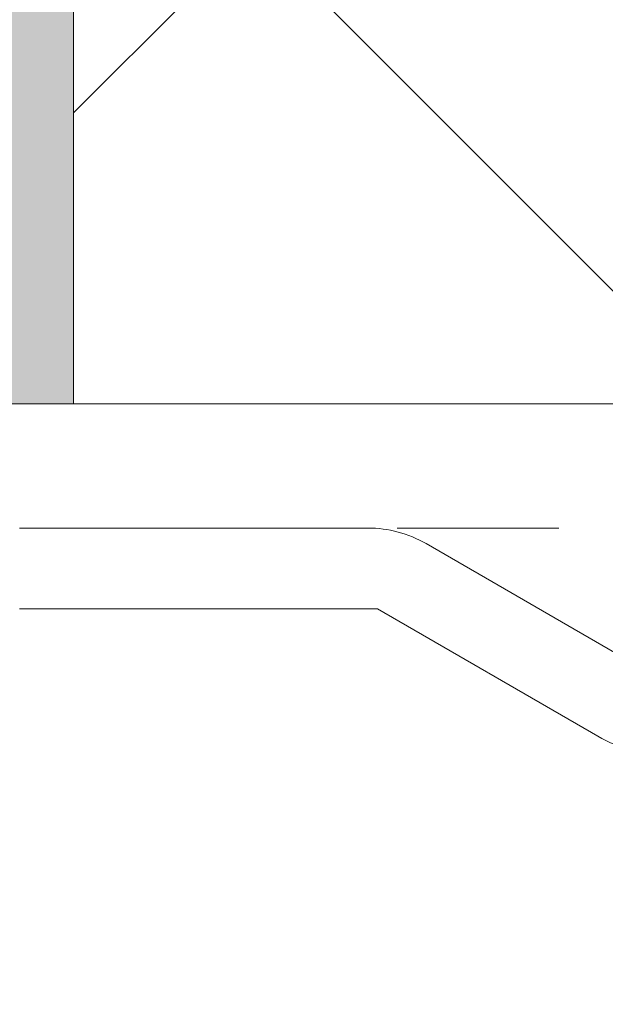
# Model space of a CAD drawing. Header units: millimetres. Extents: x -6861 to -4773, y 84 to 6892.
# Tile 56 of 108: x -6125 to -6114, y 6620 to 6638. Entities that reach past the tile are written whole.
import ezdxf

# ---------------------------------------------------------------- set-up
doc = ezdxf.new("R2010")
doc.units = ezdxf.units.MM
doc.linetypes.add('Dash', pattern=[6, 3, -3])
doc.layers.add('A-ANNO-DIMS', color=7, linetype='Dash', lineweight=9, true_color=0xd2d2d2)
doc.layers.add('A-DETL-GENF', color=7, linetype='Continuous', lineweight=9)
doc.layers.add('E-LITE-EQPM', color=7, linetype='Continuous', lineweight=20)

# ---------------------------------------------------------------- blocks, each defined once
blk = doc.blocks.new('01 PODIUM EMPOTRADO CON MARCO 1_glb - 01 PODIUM EMPOTRADO CON MARCO 1-665813-Planta_PDF')
at = {"layer": 'E-LITE-EQPM'}
for p, q in [((-3246.923, 6628.696), (-3249.96, 6628.696)), ((-3243.502, 6628.696), (-3246.923, 6628.696)), ((-3238.246, 6625.995), (-3242.423, 6628.407)), ((-3249.96, 6627.196), (-3246.923, 6627.196)), ((-3246.923, 6627.196), (-3243.326, 6627.196)), ((-3243.326, 6627.196), (-3239.241, 6624.837))]:
    blk.add_line(p, q, dxfattribs=at)
for centre, radius, start, end in [((-3243.502, 6626.538), 2.158, 60, 90), ((-3237.962, 6627.052), 2.557, 240, 270)]:
    blk.add_arc(centre, radius, start, end, dxfattribs=at)
blk = doc.blocks.new('01 PODIUM EMPOTRADO CON MARCO 1_glb - 01 PODIUM EMPOTRADO CON MARCO 1-V3-Planta_PDF')
at = {"layer": 'E-LITE-EQPM'}
for p, q in [((-3246.923, 6628.696), (-3249.96, 6628.696)), ((-3243.502, 6628.696), (-3246.923, 6628.696)), ((-3238.246, 6625.995), (-3242.423, 6628.407)), ((-3249.96, 6627.196), (-3246.923, 6627.196)), ((-3246.923, 6627.196), (-3243.326, 6627.196)), ((-3243.326, 6627.196), (-3239.241, 6624.837))]:
    blk.add_line(p, q, dxfattribs=at)
for centre, radius, start, end in [((-3243.502, 6626.538), 2.158, 60, 90), ((-3237.962, 6627.052), 2.557, 240, 270)]:
    blk.add_arc(centre, radius, start, end, dxfattribs=at)

msp = doc.modelspace()

# ---------------------------------------------------------------- hatches: boundary and pattern name
at = {"layer": 'A-DETL-GENF', "true_color": 0xc0c0c0}
h = msp.add_hatch(color=9, dxfattribs=at)
h.paths.add_polyline_path([(-6123.891, 6266.896), (-6123.891, 6527.996), (-6143.891, 6527.996), (-6143.891, 6266.896)])
h.paths.add_polyline_path([(-6123.891, 6630.996), (-6123.891, 6892.496), (-6143.891, 6892.496), (-6143.891, 6630.996), (-6134.922, 6630.996)])
at = {"layer": 'A-DETL-GENF', "true_color": 0xaaaaaa}
h = msp.add_hatch(dxfattribs=at)
h.set_pattern_fill('FP_1', color=253, style=0, pattern_type=2)
h.set_pattern_definition([(45, (-2874.932, 0), (-10.606602, 10.606602), []), (135, (-2874.932, 0), (-10.606602, -10.606602), [])])
h.paths.add_polyline_path([(-6123.891, 6266.896), (-5885.991, 6266.896), (-5885.991, 6892.496), (-6123.891, 6892.496), (-6123.891, 6630.996), (-5928.891, 6630.996), (-5928.891, 6527.996), (-6123.891, 6527.996), (-6123.891, 6291.184)])

# ---------------------------------------------------------------- linework, layer by layer
at = {"layer": 'A-ANNO-DIMS'}
msp.add_line((-6123.891, 6628.696), (-5963.891, 6628.696), dxfattribs=at)
at = {"layer": 'E-LITE-EQPM'}
for p, q in [((-6123.891, 6630.996), (-6123.891, 6892.496)), ((-6143.891, 6630.996), (-6123.891, 6630.996))]:
    msp.add_line(p, q, dxfattribs=at)
at = {"layer": 'E-LITE-EQPM', "color": 253, "true_color": 0xaaaaaa}
msp.add_line((-6123.891, 6630.996), (-5928.891, 6630.996), dxfattribs=at)

# ---------------------------------------------------------------- block references
at = {"layer": 'E-LITE-EQPM'}
for name in ['01 PODIUM EMPOTRADO CON MARCO 1_glb - 01 PODIUM EMPOTRADO CON MARCO 1-665813-Planta_PDF', '01 PODIUM EMPOTRADO CON MARCO 1_glb - 01 PODIUM EMPOTRADO CON MARCO 1-V3-Planta_PDF']:
    msp.add_blockref(name, (-2874.932, 0), dxfattribs=at)

doc.saveas('drawing.dxf')
